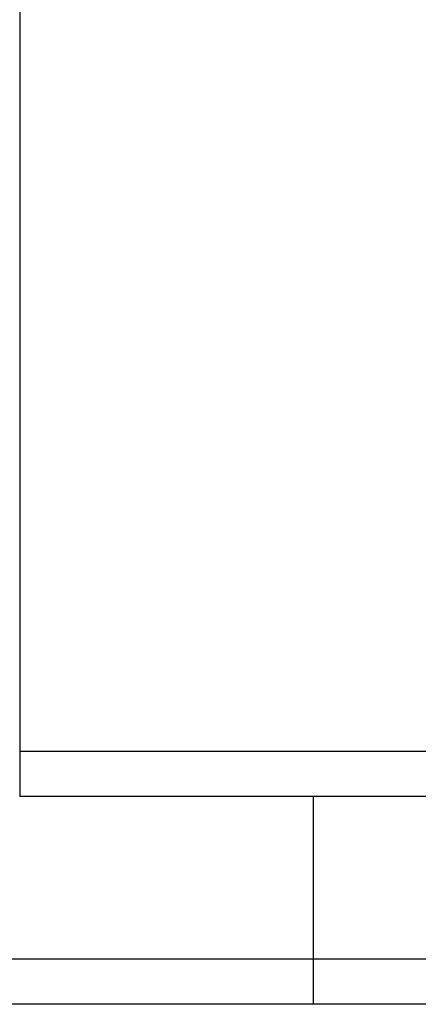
# Model space of a CAD drawing. Header units: millimetres. Extents: x 342 to 649, y 362 to 465.
# Tile 4 of 51: x 520 to 529, y 382 to 403. Entities that reach past the tile are written whole.
import ezdxf
from ezdxf.lldxf.tags import DXFTag

# ---------------------------------------------------------------- set-up
doc = ezdxf.new("R2010")
doc.units = ezdxf.units.MM
doc.header["$LTSCALE"] = 0.15
doc.layers.get('Defpoints').update_dxf_attribs({"linetype": 'CONTINUOUS'})
for name, color, linetype in [('2', 7, 'CONTINUOUS'), ('HID', 2, 'DASHED'), ('OUT', 3, 'CONTINUOUS')]:
    doc.layers.add(name, color=color, linetype=linetype)
doc.styles.add('DIM-7', font='SIMPLEX.shx', dxfattribs={"width": 0.7, "bigfont": 'chineset.shx'})
tags = doc.linetypes.add('DASHED', pattern=[25.72, 12.86, -12.86]).pattern_tags.tags
tags[6:7] = [DXFTag(74, 4), DXFTag(75, 0), DXFTag(340, '0'), DXFTag(46, 0.0), DXFTag(50, 0.0), DXFTag(44, 0.0), DXFTag(45, 0.0)]
tags[4:5] = [DXFTag(74, 4), DXFTag(75, 0), DXFTag(340, '0'), DXFTag(46, 0.0), DXFTag(50, 0.0), DXFTag(44, 0.0), DXFTag(45, 0.0)]
doc.dimstyles.new('CNS', dxfattribs={"dimtxt": 3.5, "dimasz": 2.5, "dimexe": 1, "dimexo": 1.5, "dimgap": 0.09, "dimtad": 0, "dimdsep": 46, "dimtxsty": 'DIM-7', "dimcen": 0.09, "dimclrd": 1, "dimclre": 1, "dimclrt": 4, "dimadec": 0, "dimazin": 0, "dimtfac": 1, "dimtix": 1, "dimtmove": 2, "dimatfit": 3, "dimfxl": 1, "dimtvp": 0.971429, "dimtolj": 1, "dimarcsym": 0})

# ---------------------------------------------------------------- blocks, each defined once
blk = doc.blocks.new('*D36')
at = {"layer": 'Defpoints', "color": 0, "transparency": 16777216}
for p in [(520.256, 411.61), (488.606, 405.31), (498.839, 405.31)]:
    blk.add_point(p, dxfattribs=at)
at = {"layer": 'OUT', "color": 7, "lineweight": -2, "transparency": 16777216}
for p, q in [((488.606, 414.61), (488.606, 417.61)), ((518.456, 411.61), (487.406, 411.61)), ((488.606, 411.61), (488.606, 405.31)), ((497.039, 405.31), (487.406, 405.31)), ((488.606, 402.31), (488.606, 399.31))]:
    blk.add_line(p, q, dxfattribs=at)
at = {"layer": 'OUT', "color": 7, "transparency": 16777216}
for points in [[(488.106, 414.61), (489.106, 414.61), (488.606, 411.61)], [(488.106, 402.31), (489.106, 402.31), (488.606, 405.31)]]:
    blk.add_solid(points, dxfattribs=at)
at = {"layer": 'OUT', "color": 7, "transparency": 16777216, "insert": (485.546, 408.46), "char_height": 4.2, "attachment_point": 5, "rotation": 90, "style": 'DIM-7'}
blk.add_mtext('\\A1;6.5', dxfattribs=at)

msp = doc.modelspace()

# ---------------------------------------------------------------- linework, layer by layer
at = {"layer": '2', "color": 0, "linetype": 'Continuous'}
for p, q in [((520.256, 410.61), (520.256, 387.21)), ((520.256, 387.21), (520.256, 386.21)), ((598.256, 387.21), (520.256, 387.21)), ((598.256, 386.21), (520.256, 386.21)), ((648.756, 382.61), (493.908, 382.61)), ((648.756, 381.61), (449.756, 381.61))]:
    msp.add_line(p, q, dxfattribs=at)
at = {"layer": 'HID', "color": 0, "linetype": 'DASHED'}
msp.add_line((526.756, 386.21), (526.756, 381.61), dxfattribs=at)

# ---------------------------------------------------------------- dimensions: what is measured, and where the dimension line sits
at = {"layer": 'OUT', "color": 0}
dim = msp.add_linear_dim(base=(488.606, 405.31), p1=(520.256, 411.61), p2=(498.839, 405.31), angle=90, text='6.5', dimstyle='CNS', override={"dimscale": 1.2, "dimgap": 0.8, "dimtad": 1, "dimclrd": 7, "dimclre": 7, "dimclrt": 7, "dimtmove": 1}, dxfattribs=at)
dim.commit()
dim.dimension.update_dxf_attribs({"geometry": '*D36', "text_midpoint": (485.546, 408.46)})

doc.saveas('drawing.dxf')
